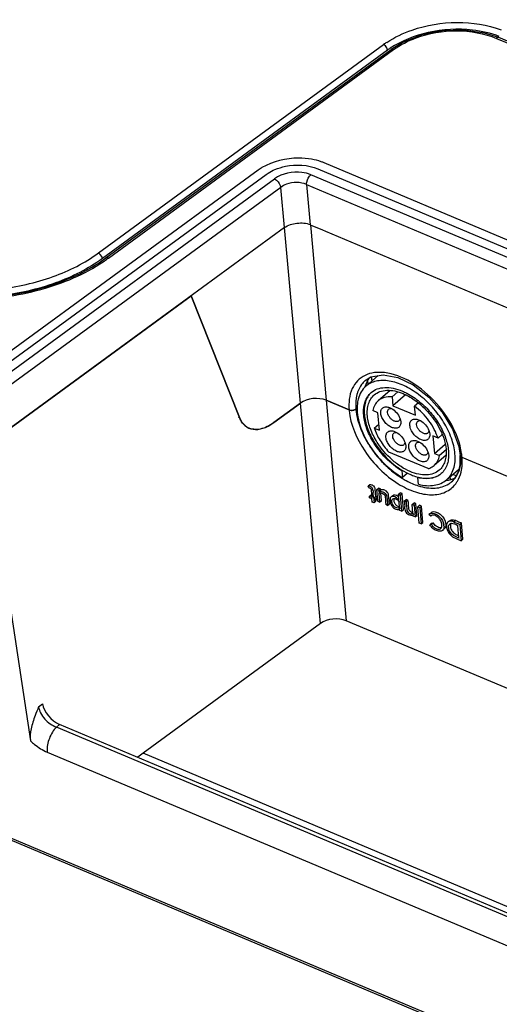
# Model space of a CAD drawing. Header units: inches. Extents: x 0 to 17, y 0 to 11.
# Tile 89 of 104: x 13.677 to 14.069, y 2.544 to 3.348. Entities that reach past the tile are written whole.
import ezdxf

# ---------------------------------------------------------------- set-up
doc = ezdxf.new("R2010")
doc.units = ezdxf.units.IN
doc.header["$LTSCALE"] = 0.935
doc.header["$MEASUREMENT"] = 0
doc.layers.get('0').update_dxf_attribs({"linetype": 'CONTINUOUS'})
doc.layers.add('2', color=7, linetype='CONTINUOUS')
doc.layers.add('3', color=7, linetype='CONTINUOUS')

msp = doc.modelspace()

# ---------------------------------------------------------------- linework, layer by layer
at = {"color": 7, "linetype": 'Continuous'}
for p, q in [((13.96016, 3.0488), (13.9698, 3.05711)), ((13.96172, 3.05014), (13.96144, 3.05333)), ((13.96413, 3.05611), (13.96445, 3.0525)), ((13.97952, 3.04501), (13.96977, 3.0366)), ((13.95343, 3.0379), (13.95299, 3.03582)), ((13.98105, 3.03983), (13.98577, 3.0439)), ((13.98105, 3.03983), (13.98171, 3.03257)), ((13.99202, 3.04146), (13.98171, 3.03257)), ((13.95299, 3.03582), (13.95255, 3.03086)), ((13.95255, 3.03086), (13.95271, 3.02698)), ((13.97898, 3.03104), (13.98053, 3.03031)), ((13.98171, 3.03257), (14.00008, 3.02483)), ((14.00254, 3.03479), (13.99942, 3.03209)), ((14.00008, 3.02483), (13.99942, 3.03209)), ((13.9695, 3.02673), (13.96528, 3.02851)), ((13.97078, 3.01254), (13.9695, 3.02673)), ((13.98743, 3.02233), (13.98794, 3.02065)), ((14.00264, 3.02107), (14.00419, 3.02034)), ((13.96656, 3.01432), (13.97033, 3.01757)), ((13.96656, 3.01432), (13.97078, 3.01254)), ((13.98794, 3.02065), (13.98813, 3.01948)), ((13.98314, 3.01148), (13.98469, 3.01075)), ((14.01109, 3.01236), (14.0116, 3.01068)), ((14.0116, 3.01068), (14.01179, 3.00951)), ((14.01434, 3.00784), (14.01561, 2.99365)), ((14.01856, 3.00606), (14.01434, 3.00784)), ((14.01856, 3.00606), (14.02202, 3.00904)), ((13.99159, 3.00277), (13.9921, 3.00109)), ((13.9921, 3.00109), (13.99229, 2.99992)), ((14.00182, 3.00361), (14.00337, 3.00288)), ((14.01561, 2.99365), (14.02442, 3.00125)), ((14.01064, 2.98121), (13.97848, 2.99476)), ((14.01027, 2.9949), (14.01078, 2.99322)), ((14.01078, 2.99322), (14.01097, 2.99205)), ((14.02515, 2.99224), (14.01534, 2.98378)), ((14.01561, 2.99365), (14.01984, 2.99187)), ((14.02511, 2.99642), (14.01984, 2.99187)), ((13.98905, 2.97932), (13.98953, 2.97974)), ((13.98905, 2.97932), (13.98953, 2.974)), ((13.98953, 2.97974), (13.99361, 2.97751)), ((13.99361, 2.97752), (13.98953, 2.974)), ((13.99361, 2.97751), (13.99612, 2.97636)), ((14.0026, 2.97423), (14.00213, 2.97381)), ((14.00261, 2.96849), (14.00213, 2.97381)), ((14.02547, 2.97203), (14.0353, 2.98051)), ((14.02868, 2.97257), (14.0285, 2.97464)), ((14.03072, 2.97656), (14.03353, 2.97538))]:
    msp.add_line(p, q, dxfattribs=at)
msp.add_arc((14.02303, 3.03699), 0.0641, 212.18267, 212.45978, dxfattribs=at)
for points, knots in [([(14.03241, 2.9934), (14.03202, 2.99772), (14.02978, 3.00674), (14.02339, 3.01959), (14.0143, 3.03163), (14.00331, 3.04179), (13.99137, 3.04919), (13.98102, 3.05265), (13.97327, 3.05327), (13.96809, 3.05269), (13.96346, 3.0511), (13.96081, 3.04935), (13.95964, 3.04835)], [0, 0, 0, 0, 0.124081, 0.262604, 0.408541, 0.553307, 0.688548, 0.807991, 0.861137, 0.91016, 0.955969, 1, 1, 1, 1]), ([(13.95964, 3.04835), (13.95814, 3.04705), (13.95548, 3.04382), (13.95396, 3.03995), (13.95343, 3.0379)], [0, 0, 0, 0, 0.484305, 1, 1, 1, 1]), ([(13.96401, 3.04328), (13.96547, 3.04454), (13.96902, 3.04658), (13.97534, 3.04769), (13.98236, 3.04698), (13.98708, 3.04544), (13.98947, 3.04443)], [0, 0, 0, 0, 0.215416, 0.44783, 0.708199, 1, 1, 1, 1]), ([(13.96655, 3.04131), (13.9679, 3.04247), (13.9712, 3.04437), (13.97706, 3.0454), (13.98358, 3.04474), (13.98795, 3.04331), (13.99017, 3.04238)], [0, 0, 0, 0, 0.215416, 0.44783, 0.708199, 1, 1, 1, 1]), ([(13.96402, 3.04327), (13.96295, 3.04227), (13.96104, 3.03988), (13.95917, 3.03554), (13.95826, 3.03052), (13.95831, 3.02699), (13.95848, 3.02517)], [0, 0, 0, 0, 0.224896, 0.461914, 0.718864, 1, 1, 1, 1]), ([(13.95874, 3.03464), (13.95884, 3.035), (13.95927, 3.03641), (13.95985, 3.03777), (13.96037, 3.03872)], [0, 0, 0, 0, 0.256887, 1, 1, 1, 1]), ([(13.96037, 3.03872), (13.96061, 3.03916), (13.96161, 3.04084), (13.96291, 3.04233), (13.96401, 3.04328)], [0, 0, 0, 0, 0.25519, 1, 1, 1, 1]), ([(13.96097, 3.02412), (13.96081, 3.02587), (13.96077, 3.02926), (13.96169, 3.03405), (13.96358, 3.03817), (13.96549, 3.04039), (13.96655, 3.04131)], [0, 0, 0, 0, 0.281802, 0.538544, 0.775032, 1, 1, 1, 1]), ([(13.98105, 3.03983), (13.97896, 3.03999), (13.97581, 3.03977), (13.97207, 3.03829), (13.97048, 3.03721), (13.96977, 3.0366)], [0, 0, 0, 0, 0.52529, 0.766317, 1, 1, 1, 1]), ([(13.98947, 3.04443), (13.99069, 3.04392), (13.9957, 3.04155), (14.00032, 3.03841), (14.00358, 3.03573)], [0, 0, 0, 0, 0.237631, 1, 1, 1, 1]), ([(13.99017, 3.04238), (13.99124, 3.04193), (13.99562, 3.03987), (13.99969, 3.03716), (14.00257, 3.03486)], [0, 0, 0, 0, 0.238074, 1, 1, 1, 1]), ([(13.958, 3.02475), (13.95792, 3.02563), (13.95774, 3.02894), (13.95809, 3.0323), (13.95874, 3.03464)], [0, 0, 0, 0, 0.26647, 1, 1, 1, 1]), ([(13.96977, 3.0366), (13.96863, 3.03562), (13.96664, 3.03311), (13.9656, 3.0301), (13.96528, 3.02851)], [0, 0, 0, 0, 0.481563, 1, 1, 1, 1]), ([(13.97194, 3.0263), (13.97185, 3.02722), (13.97195, 3.0286), (13.97278, 3.03013), (13.97366, 3.03096), (13.97479, 3.03148), (13.97661, 3.03173), (13.97805, 3.0314), (13.97898, 3.03104)], [0, 0, 0, 0, 0.260581, 0.374841, 0.484706, 0.597228, 0.718667, 1, 1, 1, 1]), ([(13.97744, 3.02705), (13.9774, 3.02757), (13.97745, 3.02856), (13.97798, 3.02943), (13.97831, 3.02972)], [0, 0, 0, 0, 0.539697, 1, 1, 1, 1]), ([(13.97831, 3.02972), (13.97859, 3.02996), (13.97932, 3.03032), (13.98011, 3.03034), (13.98052, 3.03029)], [0, 0, 0, 0, 0.470198, 1, 1, 1, 1]), ([(13.98053, 3.03031), (13.98208, 3.02943), (13.98485, 3.02706), (13.98679, 3.02399), (13.98743, 3.02233)], [0, 0, 0, 0, 0.499842, 1, 1, 1, 1]), ([(14.01856, 3.00606), (14.01776, 3.00853), (14.01562, 3.01347), (14.00979, 3.02271), (14.00387, 3.02877), (13.99942, 3.03209)], [0, 0, 0, 0, 0.238249, 0.490652, 1, 1, 1, 1]), ([(14.00257, 3.03486), (14.00688, 3.03142), (14.01451, 3.02351), (14.02008, 3.01401), (14.02209, 3.00904)], [0, 0, 0, 0, 0.507173, 1, 1, 1, 1]), ([(14.00358, 3.03573), (14.00681, 3.03307), (14.01278, 3.02717), (14.01999, 3.01713), (14.02503, 3.00654), (14.0268, 2.99916), (14.02712, 2.99563)], [0, 0, 0, 0, 0.263718, 0.527031, 0.776154, 1, 1, 1, 1]), ([(13.95271, 3.02698), (13.95316, 3.02198), (13.95601, 3.01152), (13.9641, 2.99695), (13.97539, 2.98387), (13.98464, 2.97682), (13.98953, 2.974)], [0, 0, 0, 0, 0.226435, 0.480946, 0.745679, 1, 1, 1, 1]), ([(13.96532, 3.00365), (13.96332, 3.00705), (13.96008, 3.01386), (13.95832, 3.02122), (13.958, 3.02475)], [0, 0, 0, 0, 0.526714, 1, 1, 1, 1]), ([(13.95848, 3.02517), (13.9588, 3.02162), (13.96058, 3.01421), (13.96385, 3.00737), (13.96586, 3.00395)], [0, 0, 0, 0, 0.473209, 1, 1, 1, 1]), ([(13.96878, 3.00285), (13.96664, 3.00625), (13.96318, 3.01307), (13.96129, 3.02054), (13.96097, 3.02412)], [0, 0, 0, 0, 0.527855, 1, 1, 1, 1]), ([(13.98075, 3.01487), (13.97962, 3.01535), (13.97743, 3.01673), (13.97472, 3.01951), (13.97275, 3.02276), (13.97204, 3.02516), (13.97194, 3.0263)], [0, 0, 0, 0, 0.245892, 0.51113, 0.770291, 1, 1, 1, 1]), ([(13.98287, 3.02002), (13.98217, 3.02031), (13.98082, 3.02116), (13.97916, 3.02288), (13.97794, 3.02488), (13.97751, 3.02635), (13.97744, 3.02705)], [0, 0, 0, 0, 0.245901, 0.511131, 0.770282, 1, 1, 1, 1]), ([(13.98743, 3.02231), (13.98741, 3.02189), (13.98728, 3.0211), (13.98682, 3.02042), (13.98654, 3.02018)], [0, 0, 0, 0, 0.5304, 1, 1, 1, 1]), ([(13.9956, 3.01633), (13.99552, 3.01725), (13.99561, 3.01863), (13.99644, 3.02016), (13.99733, 3.02099), (13.99845, 3.0215), (14.00028, 3.02176), (14.00171, 3.02143), (14.00264, 3.02107)], [0, 0, 0, 0, 0.260581, 0.374841, 0.484706, 0.597228, 0.718667, 1, 1, 1, 1]), ([(13.96656, 3.01432), (13.96771, 3.01078), (13.97106, 3.00378), (13.97577, 2.99764), (13.97848, 2.99476)], [0, 0, 0, 0, 0.485051, 1, 1, 1, 1]), ([(13.98813, 3.01948), (13.98817, 3.01898), (13.98817, 3.01802), (13.98786, 3.01668), (13.98723, 3.01557), (13.98629, 3.01474), (13.98511, 3.01425), (13.9832, 3.01406), (13.98171, 3.01446), (13.98075, 3.01487)], [0, 0, 0, 0, 0.136509, 0.259476, 0.372327, 0.481254, 0.593642, 0.715771, 1, 1, 1, 1]), ([(13.98654, 3.02018), (13.98633, 3.02), (13.98582, 3.01971), (13.98491, 3.01955), (13.9839, 3.01965), (13.98322, 3.01987), (13.98287, 3.02002)], [0, 0, 0, 0, 0.21543, 0.447805, 0.708263, 1, 1, 1, 1]), ([(14.00442, 3.0049), (14.00328, 3.00537), (14.00109, 3.00676), (13.99838, 3.00954), (13.99641, 3.01279), (13.9957, 3.01518), (13.9956, 3.01633)], [0, 0, 0, 0, 0.245892, 0.51113, 0.770291, 1, 1, 1, 1]), ([(14.00111, 3.01708), (14.00106, 3.0176), (14.00111, 3.01859), (14.00164, 3.01946), (14.00197, 3.01975)], [0, 0, 0, 0, 0.539697, 1, 1, 1, 1]), ([(14.00653, 3.01005), (14.00584, 3.01034), (14.00448, 3.01119), (14.00282, 3.01291), (14.0016, 3.01491), (14.00117, 3.01638), (14.00111, 3.01708)], [0, 0, 0, 0, 0.245901, 0.511131, 0.770282, 1, 1, 1, 1]), ([(14.00197, 3.01975), (14.00225, 3.01999), (14.00298, 3.02035), (14.00377, 3.02037), (14.00418, 3.02032)], [0, 0, 0, 0, 0.470198, 1, 1, 1, 1]), ([(14.00419, 3.02034), (14.00575, 3.01946), (14.00851, 3.01709), (14.01045, 3.01402), (14.01109, 3.01236)], [0, 0, 0, 0, 0.499842, 1, 1, 1, 1]), ([(13.9761, 3.00674), (13.97601, 3.00766), (13.97611, 3.00905), (13.97694, 3.01058), (13.97782, 3.01141), (13.97895, 3.01192), (13.98077, 3.01217), (13.98221, 3.01184), (13.98314, 3.01148)], [0, 0, 0, 0, 0.260581, 0.374841, 0.484706, 0.597228, 0.718667, 1, 1, 1, 1]), ([(13.98491, 2.99531), (13.98378, 2.99579), (13.98158, 2.99717), (13.97888, 2.99996), (13.9769, 3.00321), (13.9762, 3.0056), (13.9761, 3.00674)], [0, 0, 0, 0, 0.245892, 0.51113, 0.770291, 1, 1, 1, 1]), ([(13.9816, 3.00749), (13.98156, 3.00801), (13.9816, 3.009), (13.98213, 3.00988), (13.98247, 3.01017)], [0, 0, 0, 0, 0.539697, 1, 1, 1, 1]), ([(13.98703, 3.00046), (13.98633, 3.00075), (13.98498, 3.00161), (13.98332, 3.00332), (13.9821, 3.00532), (13.98167, 3.00679), (13.9816, 3.00749)], [0, 0, 0, 0, 0.245901, 0.511131, 0.770282, 1, 1, 1, 1]), ([(13.98247, 3.01017), (13.98275, 3.0104), (13.98347, 3.01076), (13.98427, 3.01078), (13.98468, 3.01073)], [0, 0, 0, 0, 0.470198, 1, 1, 1, 1]), ([(13.98469, 3.01075), (13.98624, 3.00987), (13.989, 3.00751), (13.99095, 3.00443), (13.99159, 3.00277)], [0, 0, 0, 0, 0.499842, 1, 1, 1, 1]), ([(14.01179, 3.00951), (14.01183, 3.00901), (14.01184, 3.00805), (14.01152, 3.00671), (14.01089, 3.00559), (14.00995, 3.00477), (14.00877, 3.00428), (14.00686, 3.00409), (14.00538, 3.00449), (14.00442, 3.0049)], [0, 0, 0, 0, 0.136509, 0.259476, 0.372327, 0.481254, 0.593642, 0.715771, 1, 1, 1, 1]), ([(14.0102, 3.01021), (14.00999, 3.01003), (14.00948, 3.00974), (14.00857, 3.00958), (14.00756, 3.00968), (14.00688, 3.0099), (14.00653, 3.01005)], [0, 0, 0, 0, 0.21543, 0.447805, 0.708263, 1, 1, 1, 1]), ([(14.01109, 3.01234), (14.01108, 3.01192), (14.01095, 3.01113), (14.01048, 3.01045), (14.0102, 3.01021)], [0, 0, 0, 0, 0.5304, 1, 1, 1, 1]), ([(14.02209, 3.00904), (14.02249, 3.00803), (14.02391, 3.00417), (14.02483, 3.00011), (14.02511, 2.99709)], [0, 0, 0, 0, 0.264398, 1, 1, 1, 1]), ([(13.98905, 2.97932), (13.98423, 2.98223), (13.97527, 2.98953), (13.96824, 2.99866), (13.96532, 3.00365)], [0, 0, 0, 0, 0.493384, 1, 1, 1, 1]), ([(13.96586, 3.00395), (13.96879, 2.99899), (13.9758, 2.98989), (13.98472, 2.98263), (13.98953, 2.97974)], [0, 0, 0, 0, 0.50669, 1, 1, 1, 1]), ([(13.9959, 2.97883), (13.99329, 2.97993), (13.9881, 2.98274), (13.97845, 2.99012), (13.97231, 2.99731), (13.96895, 3.00259)], [0, 0, 0, 0, 0.233629, 0.483818, 1, 1, 1, 1]), ([(13.99229, 2.99992), (13.99233, 2.99942), (13.99233, 2.99846), (13.99202, 2.99712), (13.99139, 2.99601), (13.99045, 2.99518), (13.98927, 2.9947), (13.98736, 2.99451), (13.98587, 2.99491), (13.98491, 2.99531)], [0, 0, 0, 0, 0.136509, 0.259476, 0.372327, 0.481254, 0.593642, 0.715771, 1, 1, 1, 1]), ([(13.9907, 3.00063), (13.99049, 3.00045), (13.98998, 3.00015), (13.98907, 2.99999), (13.98805, 3.00009), (13.98737, 3.00031), (13.98703, 3.00046)], [0, 0, 0, 0, 0.21543, 0.447805, 0.708263, 1, 1, 1, 1]), ([(13.99158, 3.00275), (13.99157, 3.00233), (13.99144, 3.00154), (13.99098, 3.00087), (13.9907, 3.00063)], [0, 0, 0, 0, 0.5304, 1, 1, 1, 1]), ([(13.99478, 2.99887), (13.99469, 2.99979), (13.99479, 3.00118), (13.99562, 3.0027), (13.9965, 3.00353), (13.99763, 3.00405), (13.99945, 3.0043), (14.00089, 3.00397), (14.00182, 3.00361)], [0, 0, 0, 0, 0.260581, 0.374841, 0.484706, 0.597228, 0.718667, 1, 1, 1, 1]), ([(14.00359, 2.98744), (14.00246, 2.98792), (14.00027, 2.9893), (13.99756, 2.99209), (13.99558, 2.99533), (13.99488, 2.99773), (13.99478, 2.99887)], [0, 0, 0, 0, 0.245892, 0.51113, 0.770291, 1, 1, 1, 1]), ([(14.00028, 2.99962), (14.00024, 3.00014), (14.00028, 3.00113), (14.00081, 3.002), (14.00115, 3.00229)], [0, 0, 0, 0, 0.539697, 1, 1, 1, 1]), ([(14.00571, 2.99259), (14.00501, 2.99288), (14.00366, 2.99373), (14.002, 2.99545), (14.00078, 2.99745), (14.00035, 2.99892), (14.00028, 2.99962)], [0, 0, 0, 0, 0.245901, 0.511131, 0.770282, 1, 1, 1, 1]), ([(14.00115, 3.00229), (14.00143, 3.00253), (14.00215, 3.00289), (14.00295, 3.00291), (14.00336, 3.00286)], [0, 0, 0, 0, 0.470198, 1, 1, 1, 1]), ([(14.00337, 3.00288), (14.00492, 3.002), (14.00769, 2.99964), (14.00963, 2.99656), (14.01027, 2.9949)], [0, 0, 0, 0, 0.499842, 1, 1, 1, 1]), ([(14.02511, 2.99709), (14.02526, 2.99534), (14.0253, 2.99195), (14.02439, 2.98716), (14.0225, 2.98304), (14.02059, 2.98082), (14.01952, 2.9799)], [0, 0, 0, 0, 0.281802, 0.538544, 0.775032, 1, 1, 1, 1]), ([(14.01097, 2.99205), (14.01101, 2.99155), (14.01101, 2.99059), (14.0107, 2.98925), (14.01007, 2.98814), (14.00913, 2.98731), (14.00795, 2.98683), (14.00604, 2.98663), (14.00455, 2.98703), (14.00359, 2.98744)], [0, 0, 0, 0, 0.136509, 0.259476, 0.372327, 0.481254, 0.593642, 0.715771, 1, 1, 1, 1]), ([(14.00938, 2.99275), (14.00917, 2.99257), (14.00866, 2.99228), (14.00775, 2.99212), (14.00673, 2.99222), (14.00606, 2.99244), (14.00571, 2.99259)], [0, 0, 0, 0, 0.21543, 0.447805, 0.708263, 1, 1, 1, 1]), ([(14.01026, 2.99488), (14.01025, 2.99446), (14.01012, 2.99367), (14.00966, 2.99299), (14.00938, 2.99275)], [0, 0, 0, 0, 0.5304, 1, 1, 1, 1]), ([(14.01534, 2.98378), (14.01648, 2.98476), (14.01848, 2.98727), (14.01951, 2.99028), (14.01984, 2.99187)], [0, 0, 0, 0, 0.481548, 1, 1, 1, 1]), ([(14.02712, 2.99563), (14.02729, 2.99374), (14.02733, 2.99009), (14.02634, 2.98493), (14.02431, 2.98048), (14.02225, 2.97809), (14.0211, 2.9771)], [0, 0, 0, 0, 0.281801, 0.538542, 0.775031, 1, 1, 1, 1]), ([(14.02547, 2.97203), (14.0268, 2.97317), (14.02917, 2.97593), (14.03152, 2.98106), (14.03265, 2.98701), (14.03261, 2.99122), (14.03241, 2.9934)], [0, 0, 0, 0, 0.224969, 0.461457, 0.718199, 1, 1, 1, 1]), ([(14.01064, 2.98121), (14.01108, 2.98134), (14.01276, 2.98195), (14.01433, 2.98291), (14.01534, 2.98378)], [0, 0, 0, 0, 0.256595, 1, 1, 1, 1]), ([(14.01952, 2.9799), (14.01817, 2.97873), (14.01488, 2.97684), (14.00902, 2.97581), (14.0025, 2.97646), (13.99812, 2.97789), (13.9959, 2.97883)], [0, 0, 0, 0, 0.215416, 0.44783, 0.708199, 1, 1, 1, 1]), ([(13.99612, 2.97636), (13.99666, 2.97614), (13.99878, 2.97529), (14.00096, 2.97461), (14.0026, 2.97423)], [0, 0, 0, 0, 0.258546, 1, 1, 1, 1]), ([(14.0211, 2.9771), (14.01997, 2.97612), (14.01733, 2.97445), (14.0127, 2.97309), (14.00751, 2.97284), (14.00395, 2.97339), (14.00213, 2.97381)], [0, 0, 0, 0, 0.225339, 0.462001, 0.718615, 1, 1, 1, 1]), ([(14.0026, 2.97423), (14.00437, 2.97381), (14.00781, 2.97328), (14.01283, 2.97346), (14.01735, 2.97468), (14.01996, 2.97621), (14.0211, 2.97711)], [0, 0, 0, 0, 0.280727, 0.53755, 0.774736, 1, 1, 1, 1]), ([(14.00261, 2.96849), (14.0048, 2.96792), (14.00908, 2.96716), (14.01534, 2.96732), (14.02094, 2.96887), (14.02412, 2.97086), (14.02547, 2.97203)], [0, 0, 0, 0, 0.282902, 0.539987, 0.776019, 1, 1, 1, 1])]:
    msp.add_open_spline(points, degree=3, knots=knots, dxfattribs=at)
at = {"layer": '2', "color": 7, "linetype": 'Continuous'}
for p, q in [((13.64959, 2.99962), (13.81719, 3.12221)), ((13.81719, 3.12221), (13.85658, 3.02297)), ((13.92742, 3.03693), (13.94375, 2.85709)), ((13.92742, 3.03693), (13.94603, 3.02909)), ((13.88456, 3.01873), (13.90628, 3.03462)), ((13.9226, 2.85478), (13.90628, 3.03462)), ((13.94603, 3.02909), (13.94781, 3.02871)), ((13.94843, 3.02872), (13.94987, 3.02899)), ((13.94987, 3.02899), (13.95153, 3.02984)), ((13.95265, 3.03081), (13.95153, 3.02984)), ((13.85562, 3.02346), (13.85658, 3.02297)), ((13.94781, 3.02871), (13.94843, 3.02872)), ((14.97054, 2.13178), (12.91566, 2.9977)), ((13.64959, 2.99962), (13.68617, 2.75901)), ((14.97189, 2.12953), (12.91702, 2.99545)), ((14.03694, 2.99122), (14.03667, 2.99196)), ((14.09987, 2.96426), (14.03818, 2.99026)), ((13.96295, 2.96805), (13.96151, 2.96681)), ((13.96204, 2.96551), (13.96151, 2.96681)), ((13.96599, 2.96706), (13.96675, 2.96589)), ((13.96869, 2.96415), (13.97013, 2.96539)), ((13.97162, 2.96476), (13.97013, 2.96539)), ((13.97019, 2.96352), (13.97162, 2.96476)), ((13.97173, 2.9634), (13.97162, 2.96476)), ((14.02968, 2.97046), (14.0297, 2.97048)), ((13.96262, 2.95869), (13.96406, 2.95993)), ((13.96273, 2.95737), (13.96262, 2.95869)), ((13.96262, 2.95869), (13.96458, 2.95786)), ((13.96468, 2.95655), (13.96273, 2.95737)), ((13.96416, 2.96309), (13.96451, 2.95864)), ((13.96451, 2.95864), (13.96458, 2.95786)), ((13.96451, 2.95864), (13.96458, 2.95786)), ((13.96511, 2.95833), (13.96458, 2.95786)), ((13.96468, 2.95655), (13.96494, 2.95677)), ((13.96489, 2.95392), (13.96468, 2.95655)), ((13.96607, 2.95723), (13.9657, 2.96182)), ((13.96607, 2.95723), (13.96602, 2.95783)), ((13.96607, 2.95723), (13.96751, 2.95847)), ((13.96607, 2.95723), (13.96766, 2.95656)), ((13.96717, 2.96271), (13.96732, 2.96074)), ((13.96732, 2.96074), (13.96751, 2.95847)), ((13.9691, 2.9578), (13.96751, 2.95847)), ((13.96766, 2.95656), (13.9691, 2.9578)), ((13.96766, 2.95656), (13.96777, 2.95525)), ((13.96946, 2.95454), (13.96869, 2.96415)), ((13.96869, 2.96415), (13.97019, 2.96352)), ((13.96873, 2.95669), (13.96921, 2.95649)), ((13.97019, 2.96352), (13.9703, 2.96217)), ((13.97173, 2.9634), (13.9703, 2.96217)), ((13.97039, 2.96097), (13.97099, 2.96149)), ((13.97039, 2.96097), (13.97096, 2.95391)), ((13.97164, 2.9615), (13.97307, 2.96125)), ((13.97239, 2.95514), (13.97192, 2.96109)), ((13.97236, 2.96265), (13.97364, 2.9623)), ((13.97307, 2.96125), (13.97445, 2.9604)), ((13.97364, 2.9623), (13.97457, 2.96183)), ((13.97457, 2.96183), (13.97531, 2.96127)), ((13.97533, 2.95888), (13.97566, 2.95558)), ((13.97717, 2.9621), (13.97646, 2.96274)), ((13.9783, 2.95956), (13.97809, 2.9605)), ((13.97867, 2.95515), (13.9783, 2.95956)), ((13.98105, 2.95853), (13.98075, 2.95843)), ((13.98263, 2.95846), (13.98105, 2.95853)), ((13.98121, 2.95602), (13.98165, 2.95664)), ((13.98141, 2.95902), (13.98172, 2.95937)), ((13.98253, 2.9569), (13.98244, 2.95629)), ((13.9834, 2.95819), (13.98263, 2.95846)), ((13.98479, 2.95734), (13.9834, 2.95819)), ((13.98393, 2.95667), (13.98541, 2.95566)), ((13.98629, 2.96027), (13.98773, 2.96151)), ((13.9867, 2.95516), (13.98629, 2.96027)), ((13.98629, 2.96027), (13.98779, 2.95964)), ((13.98923, 2.96088), (13.98773, 2.96151)), ((13.98779, 2.95964), (13.98923, 2.96088)), ((13.98779, 2.95964), (13.98885, 2.94636)), ((13.99029, 2.9476), (13.98923, 2.96088)), ((13.96489, 2.95392), (13.96536, 2.95433)), ((13.96639, 2.95329), (13.96489, 2.95392)), ((13.96617, 2.95592), (13.96643, 2.95614)), ((13.96617, 2.95592), (13.96639, 2.95329)), ((13.96777, 2.95525), (13.96617, 2.95592)), ((13.96639, 2.95329), (13.96782, 2.95453)), ((13.96782, 2.95453), (13.96776, 2.95525)), ((13.96777, 2.95525), (13.96893, 2.95625)), ((13.96946, 2.95454), (13.96974, 2.95478)), ((13.97096, 2.95391), (13.96946, 2.95454)), ((13.97096, 2.95391), (13.97239, 2.95514)), ((13.97566, 2.95558), (13.9758, 2.95376)), ((13.97587, 2.95292), (13.97596, 2.9518)), ((13.97745, 2.95117), (13.97596, 2.9518)), ((13.9771, 2.95559), (13.97731, 2.95303)), ((13.97731, 2.95303), (13.97745, 2.95117)), ((13.97731, 2.95303), (13.97736, 2.95229)), ((13.97745, 2.95117), (13.97889, 2.95241)), ((13.97889, 2.95241), (13.97867, 2.95515)), ((13.97944, 2.95491), (13.97976, 2.95321)), ((13.98101, 2.9543), (13.98102, 2.95524)), ((13.98151, 2.9523), (13.98101, 2.9543)), ((13.98102, 2.95524), (13.98121, 2.95602)), ((13.98244, 2.95629), (13.9825, 2.95511)), ((13.98395, 2.95193), (13.98467, 2.95124)), ((13.98541, 2.95566), (13.98625, 2.95478)), ((13.98649, 2.94915), (13.98595, 2.94903)), ((13.98625, 2.95478), (13.9868, 2.95396)), ((13.98694, 2.9494), (13.98649, 2.94915)), ((13.98734, 2.95442), (13.9868, 2.95396)), ((13.98715, 2.94962), (13.9868, 2.95396)), ((13.98715, 2.94962), (13.98693, 2.94942)), ((13.98743, 2.94982), (13.98694, 2.9494)), ((13.98715, 2.94962), (13.9874, 2.94984)), ((13.98778, 2.94889), (13.98724, 2.94843)), ((13.98736, 2.94699), (13.98724, 2.94843)), ((13.99107, 2.95472), (13.99251, 2.95596)), ((13.99107, 2.95472), (13.99125, 2.95248)), ((13.99107, 2.95472), (13.99257, 2.95409)), ((13.99125, 2.95248), (13.99142, 2.9504)), ((13.99157, 2.94848), (13.99188, 2.94663)), ((13.994, 2.95533), (13.99251, 2.95596)), ((13.994, 2.95533), (13.99257, 2.95409)), ((13.99257, 2.95409), (13.99272, 2.95212)), ((13.99272, 2.95212), (13.99279, 2.9512)), ((13.99287, 2.9503), (13.993, 2.9486)), ((13.993, 2.9486), (13.9932, 2.947)), ((13.994, 2.95533), (13.99417, 2.95317)), ((13.99417, 2.95317), (13.99432, 2.95131)), ((13.99432, 2.95131), (13.9945, 2.94901)), ((13.9945, 2.94901), (13.99461, 2.94833)), ((13.99757, 2.95198), (13.999, 2.95322)), ((13.99813, 2.94496), (13.99757, 2.95198)), ((13.99757, 2.95198), (13.99906, 2.95135)), ((14.0005, 2.95259), (13.999, 2.95322)), ((13.99906, 2.95135), (14.0005, 2.95259)), ((13.99906, 2.95135), (13.99983, 2.94174)), ((14.00127, 2.94298), (14.0005, 2.95259)), ((14.00211, 2.95007), (14.00355, 2.95131)), ((14.00317, 2.93679), (14.00211, 2.95007)), ((14.00211, 2.95007), (14.00376, 2.94937)), ((14.0052, 2.95061), (14.00355, 2.95131)), ((14.00376, 2.94937), (14.0052, 2.95061)), ((14.00376, 2.94937), (14.00483, 2.93609)), ((14.00626, 2.93733), (14.0052, 2.95061)), ((13.98885, 2.94636), (13.98736, 2.94699)), ((13.98885, 2.94636), (13.99029, 2.9476)), ((13.99733, 2.94447), (13.99813, 2.94496)), ((13.99813, 2.94496), (13.9984, 2.94519)), ((13.99876, 2.94422), (13.99822, 2.94376)), ((13.99834, 2.94237), (13.99822, 2.94376)), ((13.99983, 2.94174), (13.99834, 2.94237)), ((13.99983, 2.94174), (14.00127, 2.94298)), ((14.01163, 2.94429), (14.01121, 2.94393)), ((14.01121, 2.94393), (14.01144, 2.94414)), ((14.01121, 2.94393), (14.01268, 2.94255)), ((14.01264, 2.94516), (14.01288, 2.94538)), ((14.01268, 2.94255), (14.01297, 2.9428)), ((14.01292, 2.94278), (14.01268, 2.94255)), ((14.01331, 2.94305), (14.01292, 2.94279)), ((14.013, 2.94492), (14.01372, 2.94499)), ((14.01427, 2.94331), (14.01357, 2.94317)), ((14.01372, 2.94499), (14.01535, 2.9447)), ((14.01493, 2.94622), (14.01633, 2.94606)), ((14.01535, 2.9447), (14.01709, 2.94392)), ((14.01633, 2.94606), (14.01786, 2.9455)), ((14.00317, 2.93679), (14.0037, 2.93725)), ((14.00483, 2.93609), (14.00317, 2.93679)), ((14.00483, 2.93609), (14.00626, 2.93733)), ((14.01191, 2.93544), (14.01334, 2.93668)), ((14.01324, 2.93563), (14.01191, 2.93544)), ((14.01468, 2.93687), (14.01324, 2.93563)), ((14.01334, 2.93668), (14.01468, 2.93687)), ((14.01559, 2.9356), (14.01468, 2.93687)), ((14.02258, 2.93795), (14.02331, 2.93569)), ((14.0235, 2.9402), (14.02432, 2.93845)), ((14.02463, 2.93347), (14.024, 2.93238)), ((14.02733, 2.93793), (14.02664, 2.93749)), ((14.02719, 2.93331), (14.02738, 2.93494)), ((14.02727, 2.93254), (14.02719, 2.93331)), ((14.02828, 2.9382), (14.02733, 2.93793)), ((14.02738, 2.93494), (14.02809, 2.93602)), ((14.02863, 2.93637), (14.02949, 2.93658)), ((14.02863, 2.93458), (14.02887, 2.93302)), ((14.02949, 2.93658), (14.03066, 2.93649)), ((14.03066, 2.93649), (14.03196, 2.93607)), ((14.03123, 2.93941), (14.03247, 2.93909)), ((14.033, 2.93889), (14.03157, 2.93765)), ((14.03157, 2.93765), (14.03313, 2.937)), ((14.03196, 2.93607), (14.03335, 2.93548)), ((14.033, 2.93889), (14.03454, 2.93824)), ((14.03335, 2.93548), (14.03479, 2.93487)), ((14.03471, 2.93633), (14.03632, 2.93565)), ((14.03561, 2.92454), (14.03479, 2.93487)), ((14.03613, 2.93758), (14.03776, 2.93689)), ((14.03632, 2.93565), (14.03776, 2.93689)), ((14.03632, 2.93565), (14.03738, 2.92237)), ((14.03882, 2.92361), (14.03776, 2.93689)), ((14.02225, 2.93084), (14.02114, 2.93023)), ((14.02287, 2.93156), (14.02225, 2.93084)), ((14.03561, 2.92454), (14.0327, 2.92577)), ((14.03386, 2.92714), (14.03546, 2.92645)), ((14.03561, 2.92454), (14.03594, 2.92483)), ((14.0351, 2.92333), (14.03588, 2.92301)), ((14.0351, 2.92333), (14.03588, 2.92301)), ((14.03588, 2.92301), (14.03738, 2.92237)), ((14.03882, 2.92361), (14.03738, 2.92237)), ((13.9226, 2.85478), (13.77797, 2.74898)), ((14.14947, 2.7704), (13.94375, 2.85709)), ((13.69278, 2.78683), (13.69586, 2.78942)), ((13.70737, 2.77037), (13.7099, 2.7725)), ((14.17221, 2.57769), (13.7099, 2.7725)), ((14.1702, 2.57534), (13.70737, 2.77037)), ((13.69981, 2.74991), (14.16264, 2.55487)), ((14.17172, 2.58306), (13.77797, 2.74898))]:
    msp.add_line(p, q, dxfattribs=at)
for centre, radius, start, end in [((13.99426, 3.03313), 0.0484, 184.79123, 185.24098), ((13.99809, 3.03367), 0.04671, 184.69623, 188.21631), ((14.02832, 3.0427), 0.07842, 204.29634, 208.82616), ((14.03227, 3.04483), 0.08291, 208.80151, 211.27801), ((14.03486, 3.04641), 0.08594, 211.28353, 214.38719), ((14.03777, 3.04841), 0.08948, 214.38924, 219.73778), ((14.03733, 3.04799), 0.08887, 219.71311, 226.71399), ((13.99384, 2.98869), 0.04292, 2.02402, 4.3721), ((14.03574, 3.04635), 0.08658, 226.73301, 228.20191), ((14.01663, 2.98563), 0.02001, 310.77836, 320.36642), ((14.01662, 2.98567), 0.02004, 302.38832, 310.63968), ((14.25977, 2.98535), 0.295, 184.31829, 184.57585), ((14.85227, 3.02444), 0.87788, 184.36716, 184.49812), ((13.97377, 2.95906), 0.00456, 30.2935, 41.84948), ((13.97383, 2.95909), 0.00449, 18.25447, 30.21457), ((13.98148, 2.95677), 0.00181, 121.63675, 131.39959), ((13.98145, 2.95682), 0.00175, 113.48818, 121.5964), ((14.31277, 2.97995), 0.33799, 184.44383, 184.5878), ((13.98764, 2.95552), 0.00821, 196.30607, 202.39186), ((13.98892, 2.95609), 0.00649, 188.69335, 199.72335), ((13.98878, 2.95603), 0.00634, 199.68871, 210.4349), ((13.9885, 2.95587), 0.00602, 210.45935, 220.89985), ((13.805, 2.93498), 0.18705, 4.13986, 4.73049), ((14.08322, 2.95833), 0.09071, 184.50449, 185.07741), ((14.01434, 2.94105), 0.00225, 109.916, 117.33577), ((14.01192, 2.93395), 0.00999, 37.43676, 52.64145), ((14.0145, 2.93396), 0.00897, 4.08598, 11.11494), ((14.02174, 2.93434), 0.00299, 310.70943, 319.1206), ((14.02993, 2.93658), 0.00285, 130.82401, 142.70797), ((14.02951, 2.93441), 0.00215, 114.23301, 131.37779), ((14.03709, 2.93519), 0.0085, 194.76908, 205.69214), ((14.028, 2.92887), 0.00948, 67.90031, 72.93918), ((14.02922, 2.92956), 0.01006, 67.93025, 71.17322), ((14.35148, 3.69071), 0.81818, 247.10209, 247.22253), ((14.35685, 3.7013), 0.82833, 247.10142, 247.22026), ((14.01936, 2.93393), 0.00217, 303.25009, 311.23036), ((14.02003, 2.93332), 0.00334, 328.29661, 333.31865), ((14.03757, 2.93542), 0.00904, 205.73989, 215.7844), ((14.038, 2.93573), 0.00956, 215.79035, 225.18902), ((13.71624, 2.79355), 0.02489, 221.9766, 235.62163), ((13.71341, 2.75163), 0.01371, 184.52502, 187.20974)]:
    msp.add_arc(centre, radius, start, end, dxfattribs=at)
for centre, major_axis, ratio, start_param, end_param in [((13.91785, 3.02867), (0.01568, 0.00141), 0.617435, 7.143072, 8.626465), ((13.88143, 3.04976), (0.01765, 0.03519), 0.570882, 2.670779, 3.979777), ((14.00053, 3.01707), (-0.03588, 0.0408), 0.588509, 2.773977, 2.988877), ((13.93417, 2.84883), (0.01568, 0.00141), 0.617435, 0.859887, 2.34328), ((13.70832, 2.78438), (0.01081, -0.01148), 0.5642, -2.456672, -0.905643), ((13.79298, 2.6017), (0.08452, 0.16716), 0.571249, 0.842561, 0.875789)]:
    msp.add_ellipse(centre, major_axis=major_axis, ratio=ratio, start_param=start_param, end_param=end_param, dxfattribs=at)
for points, knots in [([(13.94606, 3.02871), (13.94714, 3.01696), (13.95747, 2.99343), (13.9753, 2.97558), (13.98614, 2.96883)], [0, 0, 0, 0, 0.480347, 1, 1, 1, 1]), ([(13.95186, 3.02699), (13.95205, 3.02564), (13.95311, 3.01996), (13.95504, 3.01445), (13.95685, 3.01043)], [0, 0, 0, 0, 0.236802, 1, 1, 1, 1]), ([(14.03638, 2.98129), (14.03658, 2.98198), (14.03729, 2.98487), (14.03757, 2.98787), (14.03759, 2.99014)], [0, 0, 0, 0, 0.23934, 1, 1, 1, 1]), ([(14.03736, 2.9783), (14.03758, 2.97923), (14.03833, 2.98316), (14.03841, 2.98721), (14.03818, 2.99026)], [0, 0, 0, 0, 0.237184, 1, 1, 1, 1]), ([(14.03428, 2.9766), (14.03457, 2.97719), (14.03566, 2.97977), (14.03627, 2.98254), (14.03652, 2.98466)], [0, 0, 0, 0, 0.23526, 1, 1, 1, 1]), ([(13.98934, 2.97334), (13.99042, 2.97267), (13.99461, 2.97026), (13.99908, 2.9683), (14.00249, 2.96722)], [0, 0, 0, 0, 0.26145, 1, 1, 1, 1]), ([(14.03297, 2.96877), (14.03348, 2.96944), (14.03545, 2.97236), (14.03674, 2.97571), (14.03736, 2.9783)], [0, 0, 0, 0, 0.240777, 1, 1, 1, 1]), ([(13.96204, 2.96551), (13.96253, 2.96582), (13.96408, 2.96498), (13.96413, 2.96372), (13.96416, 2.96309)], [0, 0, 0, 0, 0.476915, 1, 1, 1, 1]), ([(13.96295, 2.96805), (13.96314, 2.96817), (13.9643, 2.9683), (13.96537, 2.96769), (13.96599, 2.96706)], [0, 0, 0, 0, 0.202102, 1, 1, 1, 1]), ([(13.98614, 2.96883), (13.99052, 2.9661), (13.99925, 2.96179), (14.01266, 2.95911), (14.02473, 2.96113), (14.03082, 2.96594), (14.03297, 2.96877)], [0, 0, 0, 0, 0.303058, 0.566174, 0.791755, 1, 1, 1, 1]), ([(14.00249, 2.96722), (14.00688, 2.96583), (14.01545, 2.9643), (14.02406, 2.96665), (14.02736, 2.96874)], [0, 0, 0, 0, 0.541254, 1, 1, 1, 1]), ([(13.97646, 2.96274), (13.97606, 2.96305), (13.97468, 2.96388), (13.97263, 2.96411), (13.97173, 2.9634)], [0, 0, 0, 0, 0.310265, 1, 1, 1, 1]), ([(13.97531, 2.96127), (13.97559, 2.96101), (13.97651, 2.95999), (13.97687, 2.95857), (13.97694, 2.95759)], [0, 0, 0, 0, 0.278934, 1, 1, 1, 1]), ([(13.98029, 2.95813), (13.97968, 2.9576), (13.97937, 2.95634), (13.97942, 2.95523), (13.97944, 2.95491)], [0, 0, 0, 0, 0.715494, 1, 1, 1, 1]), ([(13.98165, 2.95664), (13.98206, 2.957), (13.983, 2.95705), (13.98372, 2.95677), (13.98393, 2.95667)], [0, 0, 0, 0, 0.69956, 1, 1, 1, 1]), ([(13.98172, 2.95937), (13.98197, 2.95959), (13.98359, 2.96028), (13.98536, 2.95931), (13.98638, 2.95846)], [0, 0, 0, 0, 0.201632, 1, 1, 1, 1]), ([(13.98149, 2.95005), (13.98194, 2.94954), (13.98336, 2.94818), (13.9863, 2.94737), (13.98724, 2.94843)], [0, 0, 0, 0, 0.321816, 1, 1, 1, 1]), ([(13.99297, 2.94486), (13.99337, 2.94443), (13.99485, 2.94335), (13.99723, 2.94296), (13.99822, 2.94376)], [0, 0, 0, 0, 0.316022, 1, 1, 1, 1]), ([(13.99417, 2.94542), (13.99441, 2.94519), (13.99534, 2.94456), (13.99656, 2.94427), (13.99733, 2.94447)], [0, 0, 0, 0, 0.295954, 1, 1, 1, 1]), ([(13.99575, 2.94654), (13.99594, 2.94639), (13.99664, 2.94593), (13.99748, 2.94564), (13.99808, 2.94563)], [0, 0, 0, 0, 0.286998, 1, 1, 1, 1]), ([(14.01799, 2.94189), (14.01768, 2.94212), (14.01658, 2.94286), (14.01523, 2.94338), (14.01427, 2.94331)], [0, 0, 0, 0, 0.283672, 1, 1, 1, 1]), ([(14.01537, 2.93318), (14.01563, 2.93297), (14.01665, 2.93226), (14.01786, 2.93178), (14.01875, 2.93172)], [0, 0, 0, 0, 0.277186, 1, 1, 1, 1]), ([(14.02432, 2.93845), (14.02448, 2.938), (14.02494, 2.9364), (14.02503, 2.93461), (14.02463, 2.93347)], [0, 0, 0, 0, 0.282373, 1, 1, 1, 1]), ([(14.0327, 2.92577), (14.03066, 2.92674), (14.02823, 2.92898), (14.02739, 2.93185), (14.02727, 2.93254)], [0, 0, 0, 0, 0.76155, 1, 1, 1, 1]), ([(13.69278, 2.78683), (13.69181, 2.78446), (13.68933, 2.77867), (13.68641, 2.7695), (13.68569, 2.76231), (13.68617, 2.75901)], [0, 0, 0, 0, 0.265817, 0.654211, 1, 1, 1, 1]), ([(13.70737, 2.77037), (13.70476, 2.76781), (13.70099, 2.76141), (13.69946, 2.7541), (13.69974, 2.75055)], [0, 0, 0, 0, 0.50595, 1, 1, 1, 1]), ([(13.68617, 2.75901), (13.68722, 2.75803), (13.69136, 2.75444), (13.69609, 2.75148), (13.69981, 2.74991)], [0, 0, 0, 0, 0.262886, 1, 1, 1, 1])]:
    msp.add_open_spline(points, degree=3, knots=knots, dxfattribs=at)
for points in [[(14.03652, 2.98466), (14.03674, 2.9865), (14.0368, 2.98836), (14.03673, 2.9902)], [(14.03818, 2.99026), (14.0377, 2.99047), (14.03723, 2.99078), (14.03694, 2.99122)], [(13.97804, 2.9818), (13.98155, 2.97866), (13.98533, 2.9758), (13.98934, 2.97334)], [(14.03459, 2.97675), (14.03534, 2.97819), (14.03593, 2.97973), (14.03638, 2.98129)], [(14.02967, 2.97046), (14.03161, 2.97213), (14.03318, 2.97429), (14.03428, 2.9766)], [(14.03204, 2.97287), (14.03303, 2.97406), (14.03388, 2.97537), (14.03459, 2.97675)], [(13.96262, 2.96689), (13.96226, 2.96697), (13.96183, 2.96701), (13.96151, 2.96681)], [(13.96477, 2.96558), (13.96424, 2.96623), (13.96344, 2.96671), (13.96262, 2.96689)], [(13.9656, 2.96314), (13.96554, 2.96399), (13.96532, 2.96491), (13.96477, 2.96558)], [(13.96675, 2.96589), (13.96715, 2.9649), (13.96708, 2.96377), (13.96717, 2.96271)], [(13.9703, 2.96217), (13.97085, 2.9626), (13.97166, 2.96274), (13.97236, 2.96265)], [(13.97039, 2.96097), (13.9707, 2.9613), (13.97119, 2.96147), (13.97164, 2.9615)], [(13.97445, 2.9604), (13.97486, 2.95999), (13.97516, 2.95944), (13.97533, 2.95888)], [(13.9867, 2.95516), (13.9862, 2.95598), (13.98555, 2.95674), (13.98479, 2.95734)], [(13.98005, 2.95239), (13.9804, 2.95154), (13.98089, 2.95074), (13.98149, 2.95005)], [(13.98429, 2.94935), (13.98306, 2.94991), (13.98205, 2.95106), (13.98151, 2.9523)], [(13.98595, 2.94903), (13.98539, 2.94897), (13.9848, 2.94911), (13.98429, 2.94935)], [(13.98467, 2.95124), (13.98536, 2.95069), (13.98623, 2.95026), (13.98711, 2.95025)], [(13.99188, 2.94663), (13.99211, 2.94598), (13.99249, 2.94536), (13.99297, 2.94486)], [(13.9932, 2.947), (13.99339, 2.94641), (13.99372, 2.94585), (13.99417, 2.94542)], [(13.99461, 2.94833), (13.99479, 2.94765), (13.99519, 2.94698), (13.99575, 2.94654)], [(14.01144, 2.94414), (14.01187, 2.94453), (14.01243, 2.9448), (14.013, 2.94492)], [(14.01287, 2.94538), (14.01344, 2.94586), (14.01419, 2.94618), (14.01493, 2.94622)], [(14.01709, 2.94392), (14.01831, 2.94324), (14.01942, 2.94234), (14.02036, 2.94131)], [(14.01786, 2.9455), (14.01903, 2.94495), (14.02012, 2.94419), (14.02106, 2.9433)], [(14.02036, 2.94131), (14.02126, 2.94032), (14.02203, 2.93918), (14.02258, 2.93795)], [(14.02106, 2.9433), (14.02202, 2.9424), (14.02286, 2.94134), (14.0235, 2.9402)], [(14.01472, 2.93216), (14.01361, 2.93307), (14.01266, 2.93421), (14.01191, 2.93544)], [(14.01324, 2.93563), (14.01379, 2.9347), (14.01452, 2.93386), (14.01537, 2.93318)], [(14.0191, 2.93317), (14.01774, 2.93359), (14.01652, 2.93452), (14.01559, 2.9356)], [(14.0212, 2.93302), (14.02052, 2.93286), (14.01977, 2.93296), (14.0191, 2.93317)], [(14.02143, 2.93698), (14.02109, 2.93807), (14.02055, 2.93911), (14.01986, 2.94002)], [(14.02079, 2.9323), (14.02128, 2.93273), (14.02157, 2.9334), (14.02169, 2.93405)], [(14.02169, 2.93405), (14.02186, 2.93501), (14.02171, 2.93604), (14.02143, 2.93698)], [(14.02345, 2.9346), (14.02352, 2.93366), (14.02343, 2.93266), (14.02301, 2.93182)], [(14.02548, 2.93481), (14.02541, 2.93371), (14.02562, 2.93259), (14.02598, 2.93155)], [(14.02664, 2.93749), (14.0259, 2.93686), (14.02555, 2.93578), (14.02548, 2.93481)], [(14.02807, 2.93873), (14.02889, 2.93943), (14.03017, 2.93958), (14.03123, 2.93941)], [(14.03078, 2.93793), (14.02998, 2.93817), (14.02911, 2.93832), (14.02828, 2.9382)], [(14.02891, 2.93643), (14.02867, 2.93585), (14.0286, 2.9352), (14.02863, 2.93458)], [(14.01811, 2.93034), (14.01688, 2.9307), (14.01571, 2.93135), (14.01472, 2.93216)], [(14.02114, 2.93023), (14.02018, 2.92992), (14.01908, 2.93006), (14.01811, 2.93034)], [(14.01875, 2.93172), (14.01936, 2.93167), (14.02003, 2.93178), (14.02055, 2.93211)], [(14.02598, 2.93155), (14.02639, 2.93038), (14.027, 2.92926), (14.02775, 2.92827)], [(14.02775, 2.92827), (14.02852, 2.92726), (14.02945, 2.92634), (14.03049, 2.9256)], [(14.03049, 2.9256), (14.03189, 2.92462), (14.03352, 2.924), (14.0351, 2.92333)], [(14.03126, 2.92895), (14.03201, 2.9282), (14.0329, 2.92759), (14.03386, 2.92714)], [(13.69278, 2.78683), (13.69299, 2.78511), (13.69357, 2.78343), (13.69434, 2.78188)], [(13.69434, 2.78188), (13.69523, 2.78008), (13.6964, 2.7784), (13.69774, 2.7769)], [(13.70219, 2.77301), (13.70379, 2.77191), (13.70553, 2.77099), (13.70737, 2.77037)]]:
    msp.add_open_spline(points, degree=3, dxfattribs=at)
at = {"layer": '3', "color": 7, "linetype": 'Continuous'}
for p, q in [((13.74161, 3.15715), (13.97421, 3.32729)), ((13.97574, 3.32606), (13.97421, 3.32729)), ((13.97685, 3.32441), (13.97574, 3.32606)), ((14.06639, 3.33229), (14.46201, 3.16557)), ((14.06815, 3.33285), (14.06814, 3.33286)), ((14.46386, 3.16609), (14.06815, 3.33285)), ((13.97735, 3.3227), (13.74478, 3.15258)), ((13.74766, 3.15308), (13.98024, 3.3232)), ((13.74971, 3.15299), (13.98226, 3.32309)), ((13.97736, 3.32271), (13.97685, 3.32441)), ((13.98024, 3.3232), (13.98026, 3.32321)), ((14.35201, 3.05102), (13.92576, 3.23064)), ((13.87187, 3.22475), (13.64317, 3.05747)), ((13.92054, 3.22584), (14.34633, 3.04641)), ((13.64909, 3.05358), (13.87827, 3.22122)), ((13.65101, 3.04645), (13.8852, 3.21775)), ((14.34075, 3.04147), (13.91477, 3.22098)), ((13.89025, 3.2107), (13.65605, 3.0394)), ((13.89329, 3.17787), (13.89025, 3.2107)), ((13.91137, 3.21301), (13.91441, 3.18017)), ((13.91137, 3.21301), (14.33735, 3.0335)), ((13.89329, 3.17787), (13.65448, 3.00319)), ((13.90628, 3.03462), (13.89329, 3.17787)), ((13.91441, 3.18017), (13.92438, 3.17597)), ((13.91443, 3.18017), (13.92743, 3.03693)), ((13.92438, 3.17597), (13.92678, 3.17496)), ((13.92678, 3.17496), (14.32592, 3.00676)), ((13.74307, 3.15601), (13.74161, 3.15715)), ((13.74423, 3.15436), (13.74307, 3.15601)), ((13.74477, 3.15264), (13.74423, 3.15436)), ((13.85659, 3.02296), (13.8172, 3.12221)), ((13.95916, 3.05313), (13.96376, 3.05605)), ((13.95928, 3.05324), (13.95916, 3.05313)), ((13.94603, 3.02909), (13.92743, 3.03693)), ((13.90628, 3.03462), (13.88456, 3.01873)), ((13.95153, 3.02984), (13.95265, 3.03081)), ((14.0355, 2.9993), (14.03666, 2.99198)), ((14.09987, 2.96426), (14.03818, 2.99026))]:
    msp.add_line(p, q, dxfattribs=at)
for points in [[(14.06814, 3.33286), (14.05662, 3.3366), (14.03961, 3.33908), (14.02222, 3.33853), (14.0053, 3.33515), (13.98981, 3.32902), (13.98026, 3.32321)], [(13.96376, 3.05605), (13.97384, 3.05783), (13.98574, 3.0556), (13.99839, 3.04947), (14.01112, 3.03961), (14.02209, 3.02728), (14.03045, 3.01344), (14.0355, 2.9993)]]:
    msp.add_lwpolyline(points, dxfattribs=at)
for centre, radius, start, end in [((14.02029, 3.26258), 0.07944, 123.24554, 125.45523), ((14.02502, 3.25566), 0.08226, 123.58155, 125.41097), ((13.89569, 3.19214), 0.04038, 120.84703, 126.14403), ((13.67337, 3.25736), 0.1293, 305.45935, 306.18184), ((13.87625, 3.03077), 0.02115, 201.64438, 203.05973), ((13.86968, 3.02628), 0.01312, 229.09745, 242.73226), ((13.9804, 2.98492), 0.05807, 7.13588, 8.52819), ((13.98237, 2.98516), 0.05609, 5.19555, 7.13931)]:
    msp.add_arc(centre, radius, start, end, dxfattribs=at)
for centre, major_axis, ratio, start_param, end_param in [((14.00079, 3.01729), (-0.03508, 0.04149), 0.603593, 0.146567, 0.381055), ((13.91786, 3.02867), (0.01568, 0.00141), 0.617435, 0.859887, 2.34328)]:
    msp.add_ellipse(centre, major_axis=major_axis, ratio=ratio, start_param=start_param, end_param=end_param, dxfattribs=at)
for points, knots in [([(13.97674, 3.32902), (13.98319, 3.33325), (14.01219, 3.3469), (14.04745, 3.3475), (14.07019, 3.33919)], [0, 0, 0, 0, 0.241656, 1, 1, 1, 1]), ([(14.06857, 3.33386), (14.06155, 3.33647), (14.04231, 3.34088), (14.0111, 3.33905), (13.98887, 3.3304), (13.97952, 3.32419)], [0, 0, 0, 0, 0.243303, 0.634963, 1, 1, 1, 1]), ([(13.98226, 3.32309), (13.98791, 3.3271), (14.01372, 3.34028), (14.0461, 3.34053), (14.06638, 3.33229)], [0, 0, 0, 0, 0.240327, 1, 1, 1, 1]), ([(14.06814, 3.33286), (14.06773, 3.33302), (14.067, 3.33281), (14.06651, 3.33243), (14.06636, 3.3323)], [0, 0, 0, 0, 0.69365, 1, 1, 1, 1]), ([(13.98026, 3.32321), (13.98065, 3.32349), (13.98147, 3.32347), (13.98209, 3.3232), (13.98228, 3.3231)], [0, 0, 0, 0, 0.698184, 1, 1, 1, 1]), ([(13.91541, 3.23363), (13.91196, 3.23424), (13.89819, 3.23537), (13.88383, 3.2321), (13.87498, 3.22681)], [0, 0, 0, 0, 0.253939, 1, 1, 1, 1]), ([(13.88549, 3.22524), (13.88826, 3.2264), (13.8996, 3.2298), (13.91239, 3.22926), (13.92054, 3.22584)], [0, 0, 0, 0, 0.253453, 1, 1, 1, 1]), ([(13.92576, 3.23064), (13.92497, 3.23097), (13.92161, 3.23227), (13.9181, 3.23315), (13.91541, 3.23363)], [0, 0, 0, 0, 0.240013, 1, 1, 1, 1]), ([(13.87827, 3.22122), (13.8788, 3.22161), (13.88108, 3.22316), (13.88355, 3.22443), (13.88549, 3.22524)], [0, 0, 0, 0, 0.239071, 1, 1, 1, 1]), ([(13.91477, 3.22098), (13.91247, 3.22192), (13.90262, 3.2244), (13.89141, 3.22221), (13.8852, 3.21775)], [0, 0, 0, 0, 0.245572, 1, 1, 1, 1]), ([(13.8852, 3.21775), (13.88582, 3.21743), (13.88818, 3.21567), (13.88995, 3.21292), (13.89025, 3.2107)], [0, 0, 0, 0, 0.235362, 1, 1, 1, 1]), ([(13.91137, 3.21301), (13.90635, 3.21521), (13.89817, 3.21505), (13.89166, 3.21176), (13.89025, 3.2107)], [0, 0, 0, 0, 0.755819, 1, 1, 1, 1]), ([(13.91137, 3.21301), (13.91133, 3.21369), (13.91167, 3.21661), (13.91307, 3.21951), (13.91477, 3.22098)], [0, 0, 0, 0, 0.233274, 1, 1, 1, 1]), ([(13.89329, 3.17787), (13.89624, 3.17994), (13.90346, 3.1821), (13.91104, 3.1817), (13.9144, 3.18028)], [0, 0, 0, 0, 0.496885, 1, 1, 1, 1]), ([(13.56807, 3.13348), (13.58197, 3.12763), (13.61296, 3.12011), (13.66099, 3.12003), (13.70756, 3.13036), (13.73575, 3.14437), (13.74766, 3.15308)], [0, 0, 0, 0, 0.241634, 0.503549, 0.76356, 1, 1, 1, 1]), ([(13.74478, 3.15258), (13.73321, 3.14412), (13.70591, 3.13052), (13.66082, 3.12051), (13.61433, 3.12059), (13.58433, 3.12789), (13.57085, 3.13357)], [0, 0, 0, 0, 0.237052, 0.49661, 0.758004, 1, 1, 1, 1]), ([(13.57297, 3.13872), (13.58604, 3.13321), (13.61513, 3.12613), (13.6602, 3.12606), (13.70392, 3.13577), (13.73039, 3.14895), (13.74161, 3.15715)], [0, 0, 0, 0, 0.241996, 0.50339, 0.762948, 1, 1, 1, 1]), ([(13.63869, 3.11971), (13.65878, 3.11985), (13.69742, 3.12532), (13.73336, 3.14133), (13.74838, 3.15204)], [0, 0, 0, 0, 0.521292, 1, 1, 1, 1]), ([(13.74971, 3.15299), (13.74952, 3.15309), (13.74889, 3.15336), (13.74805, 3.15337), (13.74766, 3.15308)], [0, 0, 0, 0, 0.302018, 1, 1, 1, 1]), ([(13.95904, 3.05728), (13.95453, 3.05511), (13.94641, 3.04639), (13.94556, 3.03494), (13.94603, 3.02909)], [0, 0, 0, 0, 0.460162, 1, 1, 1, 1]), ([(13.96949, 3.05976), (13.96855, 3.05972), (13.96496, 3.05942), (13.96142, 3.05844), (13.95904, 3.05728)], [0, 0, 0, 0, 0.262579, 1, 1, 1, 1]), ([(14.03783, 2.99353), (14.03659, 3.00186), (14.03016, 3.01883), (14.01367, 3.04005), (13.99301, 3.05536), (13.97679, 3.06005), (13.96949, 3.05976)], [0, 0, 0, 0, 0.248883, 0.523206, 0.784135, 1, 1, 1, 1]), ([(13.95626, 3.04993), (13.95486, 3.04802), (13.9534, 3.04509), (13.95251, 3.04201), (13.95232, 3.0412)], [0, 0, 0, 0, 0.738478, 1, 1, 1, 1]), ([(13.95232, 3.0412), (13.9521, 3.04033), (13.95137, 3.03659), (13.9513, 3.03274), (13.95153, 3.02984)], [0, 0, 0, 0, 0.236405, 1, 1, 1, 1]), ([(13.86109, 3.01637), (13.8597, 3.01757), (13.85813, 3.01962), (13.85705, 3.02187), (13.85679, 3.02248)], [0, 0, 0, 0, 0.734975, 1, 1, 1, 1]), ([(13.88456, 3.01873), (13.88125, 3.0163), (13.87458, 3.01261), (13.86657, 3.01313), (13.86367, 3.01462)], [0, 0, 0, 0, 0.556801, 1, 1, 1, 1]), ([(14.03818, 2.99026), (14.03797, 2.99035), (14.03728, 2.9907), (14.0367, 2.99143), (14.03668, 2.99198)], [0, 0, 0, 0, 0.294971, 1, 1, 1, 1])]:
    msp.add_open_spline(points, degree=3, knots=knots, dxfattribs=at)
for points in [[(13.95916, 3.05312), (13.95808, 3.05217), (13.95711, 3.05109), (13.95626, 3.04993)], [(13.95153, 3.02984), (13.95013, 3.02863), (13.94775, 3.02841), (13.94603, 3.02909)]]:
    msp.add_open_spline(points, degree=3, dxfattribs=at)

doc.saveas('drawing.dxf')
